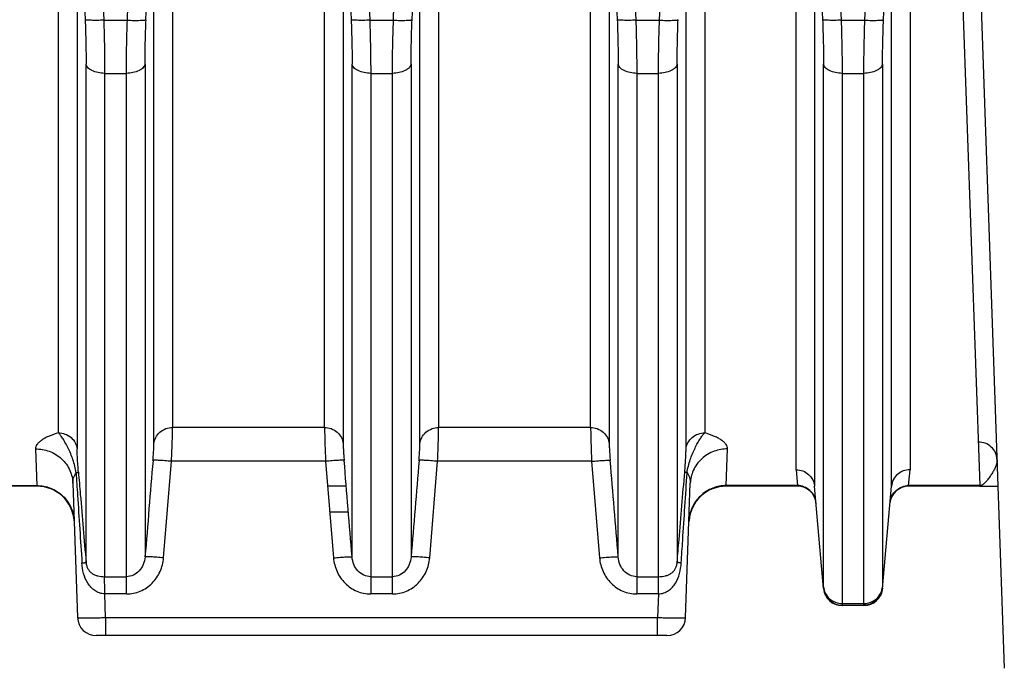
# Model space of a CAD drawing. Extents: x -849 to 1181, y 8 to 1248.
# Tile 9 of 35: x -422 to -317, y 541 to 611. Entities that reach past the tile are written whole.
import ezdxf

# ---------------------------------------------------------------- set-up
doc = ezdxf.new("R2010")
doc.units = 0
doc.header["$LTSCALE"] = 65.395
doc.layers.get('0').update_dxf_attribs({"linetype": 'CONTINUOUS'})

msp = doc.modelspace()

# ---------------------------------------------------------------- linework, layer by layer
at = {"color": 9, "linetype": 'CONTINUOUS'}
for p, q in [((-417.84, 566.25), (-417.84, 638.46)), ((-405.62, 638.46), (-405.62, 566.83)), ((-389.34, 566.83), (-389.34, 638.46)), ((-377.12, 638.46), (-377.12, 566.83)), ((-360.84, 566.83), (-360.84, 638.46)), ((-348.62, 638.46), (-348.62, 566.25)), ((-338.84, 562.31), (-338.84, 638.46)), ((-326.62, 638.46), (-326.62, 562.31)), ((-415.85, 637.87), (-415.85, 564.53)), ((-407.62, 565.11), (-407.62, 637.87)), ((-387.35, 637.87), (-387.35, 565.11)), ((-379.12, 565.11), (-379.12, 637.87)), ((-358.85, 637.87), (-358.85, 565.11)), ((-350.62, 564.53), (-350.62, 637.87)), ((-336.85, 637.87), (-336.85, 560.53)), ((-328.62, 560.53), (-328.62, 637.87)), ((-321.86, 637.23), (-319.14, 560.61)), ((-413, 610.45), (-410.47, 610.45)), ((-384.5, 610.45), (-381.97, 610.45)), ((-356, 610.45), (-353.47, 610.45)), ((-334, 610.45), (-331.47, 610.45)), ((-414.89, 552.39), (-414.89, 605.76)), ((-408.57, 605.76), (-408.57, 552.97)), ((-386.39, 552.97), (-386.39, 605.76)), ((-380.07, 605.76), (-380.07, 552.97)), ((-357.89, 552.97), (-357.89, 605.76)), ((-351.57, 605.76), (-351.57, 552.39)), ((-335.89, 549.77), (-335.89, 605.76)), ((-329.57, 605.76), (-329.57, 549.77)), ((-412.9, 604.76), (-412.9, 550.85)), ((-412.9, 604.76), (-410.57, 604.76)), ((-410.57, 549), (-410.57, 604.76)), ((-384.4, 604.76), (-384.4, 549)), ((-384.4, 604.76), (-382.07, 604.76)), ((-382.07, 549), (-382.07, 604.76)), ((-355.9, 604.76), (-355.9, 549)), ((-355.9, 604.76), (-353.57, 604.76)), ((-353.57, 550.85), (-353.57, 604.76)), ((-333.9, 604.76), (-333.9, 547.98)), ((-333.9, 604.76), (-331.57, 604.76)), ((-331.57, 547.98), (-331.57, 604.76)), ((-389.34, 566.83), (-405.62, 566.83)), ((-360.84, 566.83), (-377.12, 566.83)), ((-420.3, 564.54), (-420.16, 560.61)), ((-346.31, 560.61), (-346.17, 564.54)), ((-406.58, 552.87), (-405.73, 563.21)), ((-389.23, 563.21), (-405.73, 563.21)), ((-378.08, 552.87), (-377.23, 563.21)), ((-360.73, 563.21), (-377.23, 563.21)), ((-360.73, 563.21), (-359.89, 552.87)), ((-338.84, 562.31), (-338.69, 560.61)), ((-326.78, 560.61), (-326.62, 562.31)), ((-437.94, 560.61), (-420.16, 560.61)), ((-420.16, 560.61), (-420.15, 560.54)), ((-338.69, 560.61), (-346.31, 560.61)), ((-346.31, 560.54), (-346.31, 560.61)), ((-338.69, 560.61), (-338.68, 560.54)), ((-319.14, 560.61), (-326.78, 560.61)), ((-326.78, 560.54), (-326.78, 560.61)), ((-319.14, 560.54), (-319.14, 560.61)), ((-319.14, 560.54), (-317.21, 560.54)), ((-388.79, 557.8), (-386.79, 557.8)), ((-412.9, 550.85), (-410.57, 550.85)), ((-384.4, 550.85), (-382.07, 550.85)), ((-355.9, 550.85), (-353.57, 550.85)), ((-412.8, 546.47), (-412.89, 549)), ((-410.57, 549), (-412.89, 549)), ((-382.07, 549), (-384.4, 549)), ((-353.58, 549), (-355.9, 549)), ((-353.58, 549), (-353.66, 546.47)), ((-333.9, 547.98), (-331.57, 547.98)), ((-333.9, 547.81), (-333.9, 547.76)), ((-331.57, 547.76), (-331.56, 547.81)), ((-412.8, 546.47), (-412.8, 544.54)), ((-412.8, 546.47), (-353.66, 546.47)), ((-353.66, 544.54), (-353.66, 546.47))]:
    msp.add_line(p, q, dxfattribs=at)
at = {"color": 6, "linetype": 'CONTINUOUS'}
for p, q in [((-319.86, 636.64), (-316.53, 541.04)), ((-420.15, 560.54), (-437.95, 560.54)), ((-416.3, 560.85), (-415.8, 546.47)), ((-387.02, 560.54), (-389.01, 560.54)), ((-350.67, 546.47), (-350.16, 560.85)), ((-338.68, 560.54), (-346.31, 560.54)), ((-335.89, 549.58), (-336.85, 560.53)), ((-329.57, 549.58), (-328.62, 560.53)), ((-319.14, 560.54), (-326.78, 560.54)), ((-331.57, 547.76), (-333.9, 547.76)), ((-352.66, 544.54), (-413.8, 544.54))]:
    msp.add_line(p, q, dxfattribs=at)
at = {"color": 2, "linetype": 'CONTINUOUS'}
msp.add_line((-389.23, 563.21), (-388.39, 552.87), dxfattribs=at)
at = {"color": 9, "linetype": 'CONTINUOUS'}
for centre, radius, start, end in [((1048.44, 670.12), 1462.65, 180.40537, 182.33786), ((-1889.87, 670.56), 1480.63, 357.6735, 359.58253), ((1076.78, 670.12), 1462.5, 180.40527, 182.33797), ((-1861.04, 670.55), 1480.29, 357.67328, 359.58275), ((1105.12, 670.11), 1462.34, 180.40516, 182.33807), ((-1833.26, 670.57), 1481.02, 357.67375, 359.58228), ((1151.27, 670.72), 1486.5, 180.42209, 182.32358), ((-1807.16, 670.49), 1476.91, 357.67022, 359.58406), ((1189.65, 674.42), 1605.92, 181.30411, 182.281), ((-2013.1, 674.42), 1605.9, 357.719, 358.6959), ((1218.15, 674.42), 1605.92, 181.30411, 182.281), ((-1984.59, 674.42), 1605.89, 357.71899, 358.6959), ((1246.65, 674.42), 1605.92, 181.30411, 182.281), ((1268.63, 674.42), 1605.9, 181.3041, 182.281), ((-1934.11, 674.42), 1605.91, 357.719, 358.69588)]:
    msp.add_arc(centre, radius, start, end, dxfattribs=at)
at = {"color": 6, "linetype": 'CONTINUOUS'}
for centre, radius, start, end in [((-420.15, 556.54), 4, 4.317, 90), ((-346.31, 556.54), 4, 90, 175.6516), ((-338.68, 558.54), 2, 5, 90), ((-326.78, 558.54), 2, 90, 175), ((-333.9, 549.76), 2, 185, 270), ((-331.57, 549.76), 2, 270, 355), ((-413.8, 546.54), 2, 182, 270), ((-352.66, 546.54), 2, 270, 358)]:
    msp.add_arc(centre, radius, start, end, dxfattribs=at)
at = {"color": 9, "linetype": 'CONTINUOUS'}
for points, knots in [([(-414.99, 610.5), (-414.96, 609.68), (-414.91, 608.1), (-414.89, 606.51), (-414.89, 605.76)], [0, 0, 0, 0, 0.521226, 1, 1, 1, 1]), ([(-413, 610.45), (-413.11, 610.45), (-413.35, 610.44), (-413.7, 610.43), (-414.04, 610.43), (-414.34, 610.44), (-414.6, 610.45), (-414.77, 610.46), (-414.88, 610.47), (-414.93, 610.48), (-414.97, 610.49), (-414.99, 610.5), (-414.99, 610.5)], [0, 0, 0, 0, 0.17422, 0.351777, 0.523433, 0.678695, 0.808294, 0.905861, 0.941625, 0.968897, 0.988131, 1, 1, 1, 1]), ([(-413, 610.45), (-412.97, 609.47), (-412.92, 607.57), (-412.9, 605.67), (-412.9, 604.76)], [0, 0, 0, 0, 0.521234, 1, 1, 1, 1]), ([(-410.57, 604.76), (-410.57, 605.67), (-410.55, 607.57), (-410.5, 609.47), (-410.46, 610.45)], [0, 0, 0, 0, 0.478766, 1, 1, 1, 1]), ([(-410.46, 610.45), (-410.35, 610.45), (-410.11, 610.44), (-409.77, 610.43), (-409.43, 610.43), (-409.12, 610.44), (-408.87, 610.45), (-408.7, 610.46), (-408.59, 610.47), (-408.54, 610.48), (-408.5, 610.49), (-408.48, 610.5), (-408.47, 610.5)], [0, 0, 0, 0, 0.174396, 0.35204, 0.523699, 0.678904, 0.808421, 0.905915, 0.941653, 0.968907, 0.988132, 1, 1, 1, 1]), ([(-408.57, 605.76), (-408.57, 606.51), (-408.55, 608.1), (-408.5, 609.68), (-408.47, 610.5)], [0, 0, 0, 0, 0.478793, 1, 1, 1, 1]), ([(-386.49, 610.5), (-386.46, 609.68), (-386.41, 608.1), (-386.39, 606.51), (-386.39, 605.76)], [0, 0, 0, 0, 0.521226, 1, 1, 1, 1]), ([(-384.5, 610.45), (-384.61, 610.45), (-384.85, 610.44), (-385.2, 610.43), (-385.54, 610.43), (-385.84, 610.44), (-386.1, 610.45), (-386.27, 610.46), (-386.38, 610.47), (-386.43, 610.48), (-386.47, 610.49), (-386.49, 610.5), (-386.49, 610.5)], [0, 0, 0, 0, 0.17422, 0.351776, 0.523432, 0.678695, 0.808294, 0.905861, 0.941625, 0.968897, 0.988131, 1, 1, 1, 1]), ([(-384.5, 610.45), (-384.47, 609.47), (-384.42, 607.57), (-384.4, 605.67), (-384.4, 604.76)], [0, 0, 0, 0, 0.521234, 1, 1, 1, 1]), ([(-382.07, 604.76), (-382.07, 605.67), (-382.05, 607.57), (-382, 609.47), (-381.96, 610.45)], [0, 0, 0, 0, 0.478766, 1, 1, 1, 1]), ([(-381.96, 610.45), (-381.85, 610.45), (-381.61, 610.44), (-381.27, 610.43), (-380.93, 610.43), (-380.62, 610.44), (-380.37, 610.45), (-380.2, 610.46), (-380.09, 610.47), (-380.04, 610.48), (-380, 610.49), (-379.98, 610.5), (-379.97, 610.5)], [0, 0, 0, 0, 0.174396, 0.35204, 0.523699, 0.678904, 0.808421, 0.905915, 0.941653, 0.968907, 0.988132, 1, 1, 1, 1]), ([(-380.07, 605.76), (-380.07, 606.51), (-380.05, 608.1), (-380, 609.68), (-379.97, 610.5)], [0, 0, 0, 0, 0.478793, 1, 1, 1, 1]), ([(-357.99, 610.5), (-357.96, 609.68), (-357.91, 608.1), (-357.89, 606.51), (-357.89, 605.76)], [0, 0, 0, 0, 0.521226, 1, 1, 1, 1]), ([(-356, 610.45), (-356.11, 610.45), (-356.35, 610.44), (-356.7, 610.43), (-357.04, 610.43), (-357.34, 610.44), (-357.6, 610.45), (-357.77, 610.46), (-357.88, 610.47), (-357.93, 610.48), (-357.97, 610.49), (-357.99, 610.5), (-357.99, 610.5)], [0, 0, 0, 0, 0.174219, 0.351775, 0.523431, 0.678694, 0.808293, 0.905861, 0.941625, 0.968897, 0.988131, 1, 1, 1, 1]), ([(-356, 610.45), (-355.97, 609.47), (-355.92, 607.57), (-355.9, 605.67), (-355.9, 604.76)], [0, 0, 0, 0, 0.521234, 1, 1, 1, 1]), ([(-353.57, 604.76), (-353.57, 605.67), (-353.55, 607.57), (-353.5, 609.47), (-353.46, 610.45)], [0, 0, 0, 0, 0.478766, 1, 1, 1, 1]), ([(-353.46, 610.45), (-353.35, 610.45), (-353.11, 610.44), (-352.77, 610.43), (-352.43, 610.43), (-352.12, 610.44), (-351.87, 610.45), (-351.7, 610.46), (-351.59, 610.47), (-351.54, 610.48), (-351.5, 610.49), (-351.48, 610.5), (-351.47, 610.5)], [0, 0, 0, 0, 0.174396, 0.35204, 0.523699, 0.678904, 0.808421, 0.905915, 0.941653, 0.968907, 0.988132, 1, 1, 1, 1]), ([(-351.57, 605.76), (-351.57, 606.51), (-351.55, 608.1), (-351.5, 609.68), (-351.47, 610.5)], [0, 0, 0, 0, 0.478792, 1, 1, 1, 1]), ([(-335.99, 610.5), (-335.96, 609.68), (-335.91, 608.1), (-335.89, 606.51), (-335.89, 605.76)], [0, 0, 0, 0, 0.521226, 1, 1, 1, 1]), ([(-334, 610.45), (-334.12, 610.45), (-334.35, 610.44), (-334.7, 610.43), (-335.04, 610.43), (-335.34, 610.44), (-335.6, 610.45), (-335.77, 610.46), (-335.88, 610.47), (-335.93, 610.48), (-335.97, 610.49), (-335.99, 610.5), (-335.99, 610.5)], [0, 0, 0, 0, 0.174274, 0.351856, 0.523511, 0.678754, 0.808328, 0.905873, 0.941629, 0.968897, 0.98813, 1, 1, 1, 1]), ([(-334, 610.45), (-333.97, 609.47), (-333.92, 607.57), (-333.9, 605.67), (-333.9, 604.76)], [0, 0, 0, 0, 0.521234, 1, 1, 1, 1]), ([(-331.57, 604.76), (-331.57, 605.67), (-331.55, 607.57), (-331.5, 609.47), (-331.46, 610.45)], [0, 0, 0, 0, 0.478766, 1, 1, 1, 1]), ([(-331.46, 610.45), (-331.35, 610.45), (-331.11, 610.44), (-330.77, 610.43), (-330.43, 610.43), (-330.12, 610.44), (-329.87, 610.45), (-329.7, 610.46), (-329.59, 610.47), (-329.54, 610.48), (-329.5, 610.49), (-329.48, 610.5), (-329.47, 610.5)], [0, 0, 0, 0, 0.174396, 0.35204, 0.523699, 0.678904, 0.808421, 0.905915, 0.941653, 0.968907, 0.988132, 1, 1, 1, 1]), ([(-329.57, 605.76), (-329.57, 606.51), (-329.55, 608.1), (-329.5, 609.68), (-329.47, 610.5)], [0, 0, 0, 0, 0.478793, 1, 1, 1, 1]), ([(-412.9, 604.76), (-413.14, 604.76), (-413.6, 604.81), (-414.15, 604.98), (-414.51, 605.19), (-414.71, 605.37), (-414.84, 605.56), (-414.88, 605.69), (-414.89, 605.76)], [0, 0, 0, 0, 0.296288, 0.584935, 0.712039, 0.822859, 0.917642, 1, 1, 1, 1]), ([(-408.57, 605.76), (-408.58, 605.69), (-408.63, 605.56), (-408.76, 605.37), (-408.96, 605.19), (-409.32, 604.98), (-409.87, 604.81), (-410.33, 604.76), (-410.57, 604.76)], [0, 0, 0, 0, 0.082358, 0.177141, 0.287961, 0.415065, 0.703712, 1, 1, 1, 1]), ([(-384.4, 604.76), (-384.64, 604.76), (-385.1, 604.81), (-385.65, 604.98), (-386.01, 605.19), (-386.21, 605.37), (-386.34, 605.56), (-386.38, 605.69), (-386.39, 605.76)], [0, 0, 0, 0, 0.296288, 0.584935, 0.712039, 0.822859, 0.917642, 1, 1, 1, 1]), ([(-380.07, 605.76), (-380.08, 605.69), (-380.13, 605.56), (-380.26, 605.37), (-380.46, 605.19), (-380.82, 604.98), (-381.37, 604.81), (-381.83, 604.76), (-382.07, 604.76)], [0, 0, 0, 0, 0.082358, 0.177141, 0.287961, 0.415065, 0.703712, 1, 1, 1, 1]), ([(-355.9, 604.76), (-356.14, 604.76), (-356.6, 604.81), (-357.15, 604.98), (-357.51, 605.19), (-357.71, 605.37), (-357.84, 605.56), (-357.88, 605.69), (-357.89, 605.76)], [0, 0, 0, 0, 0.296288, 0.584935, 0.712039, 0.822859, 0.917642, 1, 1, 1, 1]), ([(-351.57, 605.76), (-351.58, 605.69), (-351.63, 605.56), (-351.76, 605.37), (-351.96, 605.19), (-352.32, 604.98), (-352.87, 604.81), (-353.33, 604.76), (-353.57, 604.76)], [0, 0, 0, 0, 0.082358, 0.177141, 0.287961, 0.415065, 0.703712, 1, 1, 1, 1]), ([(-333.9, 604.76), (-334.14, 604.76), (-334.6, 604.81), (-335.15, 604.98), (-335.51, 605.19), (-335.71, 605.37), (-335.84, 605.56), (-335.88, 605.69), (-335.89, 605.76)], [0, 0, 0, 0, 0.296288, 0.584935, 0.712039, 0.822859, 0.917642, 1, 1, 1, 1]), ([(-329.57, 605.76), (-329.58, 605.69), (-329.63, 605.56), (-329.76, 605.37), (-329.96, 605.19), (-330.32, 604.98), (-330.87, 604.81), (-331.33, 604.76), (-331.57, 604.76)], [0, 0, 0, 0, 0.082358, 0.177141, 0.287961, 0.415065, 0.703712, 1, 1, 1, 1]), ([(-407.62, 565.11), (-407.6, 565.33), (-407.46, 565.79), (-407.01, 566.37), (-406.36, 566.74), (-405.86, 566.83), (-405.62, 566.83)], [0, 0, 0, 0, 0.232132, 0.487252, 0.75005, 1, 1, 1, 1]), ([(-405.73, 563.21), (-405.72, 563.6), (-405.69, 564.33), (-405.65, 565.35), (-405.63, 566.17), (-405.62, 566.64), (-405.62, 566.83)], [0, 0, 0, 0, 0.320638, 0.610138, 0.843355, 1, 1, 1, 1]), ([(-389.34, 566.83), (-389.34, 566.64), (-389.33, 566.17), (-389.31, 565.35), (-389.28, 564.33), (-389.25, 563.6), (-389.23, 563.21)], [0, 0, 0, 0, 0.156645, 0.389862, 0.679362, 1, 1, 1, 1]), ([(-389.34, 566.83), (-389.1, 566.83), (-388.61, 566.74), (-387.96, 566.37), (-387.5, 565.79), (-387.37, 565.33), (-387.35, 565.11)], [0, 0, 0, 0, 0.24995, 0.512748, 0.767868, 1, 1, 1, 1]), ([(-379.12, 565.11), (-379.1, 565.33), (-378.96, 565.79), (-378.51, 566.37), (-377.86, 566.74), (-377.36, 566.83), (-377.12, 566.83)], [0, 0, 0, 0, 0.232132, 0.487252, 0.75005, 1, 1, 1, 1]), ([(-377.23, 563.21), (-377.22, 563.6), (-377.19, 564.33), (-377.15, 565.35), (-377.13, 566.17), (-377.12, 566.64), (-377.12, 566.83)], [0, 0, 0, 0, 0.320638, 0.610138, 0.843355, 1, 1, 1, 1]), ([(-360.84, 566.83), (-360.84, 566.64), (-360.83, 566.17), (-360.81, 565.35), (-360.78, 564.33), (-360.75, 563.6), (-360.73, 563.21)], [0, 0, 0, 0, 0.156645, 0.389862, 0.679362, 1, 1, 1, 1]), ([(-360.84, 566.83), (-360.6, 566.83), (-360.11, 566.74), (-359.46, 566.37), (-359, 565.79), (-358.87, 565.33), (-358.85, 565.11)], [0, 0, 0, 0, 0.24995, 0.512748, 0.767868, 1, 1, 1, 1]), ([(-417.84, 566.25), (-418.2, 566.15), (-418.71, 565.98), (-419.31, 565.69), (-419.66, 565.47), (-419.95, 565.24), (-420.15, 565.02), (-420.28, 564.78), (-420.3, 564.62), (-420.3, 564.54)], [0, 0, 0, 0, 0.35458, 0.505174, 0.637008, 0.750231, 0.846065, 0.927466, 1, 1, 1, 1]), ([(-415.96, 561.99), (-416.03, 562.47), (-416.26, 563.37), (-416.69, 564.41), (-417.07, 565.14), (-417.34, 565.59), (-417.59, 565.96), (-417.76, 566.17), (-417.84, 566.25)], [0, 0, 0, 0, 0.304144, 0.58954, 0.716039, 0.827935, 0.923087, 1, 1, 1, 1]), ([(-417.84, 566.25), (-417.61, 566.25), (-417.12, 566.17), (-416.47, 565.8), (-416.01, 565.22), (-415.87, 564.76), (-415.85, 564.53)], [0, 0, 0, 0, 0.247332, 0.509135, 0.765314, 1, 1, 1, 1]), ([(-350.62, 564.53), (-350.6, 564.76), (-350.46, 565.22), (-350, 565.8), (-349.35, 566.17), (-348.86, 566.25), (-348.62, 566.25)], [0, 0, 0, 0, 0.234686, 0.490865, 0.752668, 1, 1, 1, 1]), ([(-350.51, 561.99), (-350.44, 562.47), (-350.2, 563.37), (-349.78, 564.41), (-349.4, 565.14), (-349.13, 565.59), (-348.88, 565.96), (-348.71, 566.17), (-348.62, 566.25)], [0, 0, 0, 0, 0.304145, 0.589546, 0.71604, 0.827933, 0.92309, 1, 1, 1, 1]), ([(-346.17, 564.54), (-346.16, 564.62), (-346.19, 564.78), (-346.32, 565.02), (-346.52, 565.24), (-346.8, 565.47), (-347.16, 565.69), (-347.76, 565.98), (-348.27, 566.15), (-348.62, 566.25)], [0, 0, 0, 0, 0.072534, 0.153935, 0.249769, 0.362992, 0.494825, 0.64542, 1, 1, 1, 1]), ([(-420.3, 564.54), (-419.81, 564.54), (-418.79, 564.37), (-417.67, 563.69), (-416.98, 562.91), (-416.6, 562.24), (-416.37, 561.55), (-416.31, 561.08), (-416.3, 560.85)], [0, 0, 0, 0, 0.244734, 0.50571, 0.636496, 0.763681, 0.885304, 1, 1, 1, 1]), ([(-415.71, 562.06), (-415.75, 562.57), (-415.8, 563.26), (-415.84, 564.08), (-415.85, 564.4), (-415.85, 564.53)], [0, 0, 0, 0, 0.609455, 0.84037, 1, 1, 1, 1]), ([(-407.73, 563.31), (-407.71, 563.5), (-407.68, 563.87), (-407.65, 564.37), (-407.62, 564.78), (-407.62, 565.02), (-407.62, 565.11)], [0, 0, 0, 0, 0.320432, 0.609969, 0.843336, 1, 1, 1, 1]), ([(-387.35, 565.11), (-387.35, 565.02), (-387.34, 564.78), (-387.32, 564.37), (-387.29, 563.87), (-387.26, 563.5), (-387.24, 563.31)], [0, 0, 0, 0, 0.15666, 0.390038, 0.679585, 1, 1, 1, 1]), ([(-379.23, 563.31), (-379.21, 563.5), (-379.18, 563.87), (-379.15, 564.37), (-379.12, 564.78), (-379.12, 565.02), (-379.12, 565.11)], [0, 0, 0, 0, 0.320432, 0.609969, 0.843336, 1, 1, 1, 1]), ([(-358.85, 565.11), (-358.85, 565.02), (-358.84, 564.78), (-358.82, 564.37), (-358.79, 563.87), (-358.76, 563.5), (-358.74, 563.31)], [0, 0, 0, 0, 0.15666, 0.390038, 0.679585, 1, 1, 1, 1]), ([(-350.76, 562.06), (-350.71, 562.57), (-350.67, 563.26), (-350.63, 564.08), (-350.62, 564.4), (-350.62, 564.53)], [0, 0, 0, 0, 0.609441, 0.84037, 1, 1, 1, 1]), ([(-346.17, 564.54), (-346.66, 564.54), (-347.67, 564.37), (-348.79, 563.69), (-349.48, 562.91), (-349.86, 562.24), (-350.09, 561.55), (-350.16, 561.08), (-350.16, 560.85)], [0, 0, 0, 0, 0.244734, 0.50571, 0.636496, 0.763681, 0.885304, 1, 1, 1, 1]), ([(-317.31, 563.43), (-317.32, 563.67), (-317.43, 564.16), (-317.89, 564.78), (-318.55, 565.18), (-319.06, 565.27), (-319.31, 565.27)], [0, 0, 0, 0, 0.235852, 0.493117, 0.754769, 1, 1, 1, 1]), ([(-407.72, 563.31), (-407.87, 561.58), (-408.15, 558.14), (-408.43, 554.69), (-408.58, 552.97)], [0, 0, 0, 0, 0.5, 1, 1, 1, 1]), ([(-405.73, 563.21), (-405.85, 563.22), (-406.09, 563.24), (-406.45, 563.27), (-406.79, 563.29), (-407.1, 563.31), (-407.33, 563.32), (-407.48, 563.32), (-407.56, 563.32), (-407.63, 563.32), (-407.68, 563.32), (-407.71, 563.31), (-407.72, 563.31), (-407.73, 563.31)], [0, 0, 0, 0, 0.179061, 0.361943, 0.538105, 0.696109, 0.825805, 0.877734, 0.920411, 0.953653, 0.97766, 0.992829, 1, 1, 1, 1]), ([(-379.22, 563.31), (-379.37, 561.58), (-379.65, 558.14), (-379.93, 554.69), (-380.08, 552.97)], [0, 0, 0, 0, 0.5, 1, 1, 1, 1]), ([(-377.23, 563.21), (-377.35, 563.22), (-377.59, 563.24), (-377.95, 563.27), (-378.29, 563.29), (-378.6, 563.31), (-378.83, 563.32), (-378.98, 563.32), (-379.06, 563.32), (-379.13, 563.32), (-379.18, 563.32), (-379.21, 563.31), (-379.22, 563.31), (-379.23, 563.31)], [0, 0, 0, 0, 0.179061, 0.361943, 0.538105, 0.696109, 0.825805, 0.877734, 0.920411, 0.953653, 0.97766, 0.992829, 1, 1, 1, 1]), ([(-360.73, 563.21), (-360.61, 563.22), (-360.37, 563.24), (-360.02, 563.27), (-359.67, 563.29), (-359.37, 563.31), (-359.14, 563.32), (-358.99, 563.32), (-358.91, 563.32), (-358.84, 563.32), (-358.79, 563.32), (-358.76, 563.31), (-358.74, 563.31), (-358.74, 563.31)], [0, 0, 0, 0, 0.179061, 0.361943, 0.538105, 0.696109, 0.825805, 0.877734, 0.920411, 0.953653, 0.97766, 0.992829, 1, 1, 1, 1]), ([(-357.89, 552.97), (-358.03, 554.69), (-358.32, 558.14), (-358.6, 561.58), (-358.74, 563.31)], [0, 0, 0, 0, 0.5, 1, 1, 1, 1]), ([(-317.31, 563.44), (-317.31, 563.36), (-317.3, 563.21), (-317.34, 562.93), (-317.45, 562.61), (-317.64, 562.25), (-317.86, 561.88), (-318.11, 561.51), (-318.33, 561.21), (-318.52, 560.99), (-318.68, 560.84), (-318.83, 560.71), (-318.99, 560.62), (-319.09, 560.61), (-319.14, 560.61)], [0, 0, 0, 0, 0.066686, 0.124619, 0.235254, 0.351922, 0.47511, 0.600909, 0.72588, 0.787633, 0.849564, 0.915402, 0.953462, 1, 1, 1, 1]), ([(-338.84, 562.31), (-338.6, 562.31), (-338.1, 562.22), (-337.46, 561.83), (-337.01, 561.25), (-336.87, 560.77), (-336.85, 560.53)], [0, 0, 0, 0, 0.252679, 0.503815, 0.752755, 1, 1, 1, 1]), ([(-326.62, 562.31), (-326.87, 562.31), (-327.36, 562.22), (-328, 561.84), (-328.46, 561.25), (-328.59, 560.77), (-328.62, 560.53)], [0, 0, 0, 0, 0.252532, 0.503516, 0.752488, 1, 1, 1, 1]), ([(-416.3, 560.85), (-416.31, 561.04), (-416.25, 561.45), (-416.07, 561.82), (-415.96, 561.99)], [0, 0, 0, 0, 0.484376, 1, 1, 1, 1]), ([(-415.96, 561.99), (-415.93, 562), (-415.87, 562.01), (-415.79, 562.03), (-415.74, 562.04), (-415.72, 562.06), (-415.71, 562.06), (-415.71, 562.06)], [0, 0, 0, 0, 0.400394, 0.704461, 0.903458, 0.963603, 1, 1, 1, 1]), ([(-415.96, 561.99), (-415.91, 561.19), (-415.7, 557.96), (-415.49, 554.74), (-415.33, 552.32)], [0, 0, 0, 0, 0.249893, 1, 1, 1, 1]), ([(-415.71, 562.06), (-415.64, 561.26), (-415.37, 558.03), (-415.1, 554.81), (-414.89, 552.39)], [0, 0, 0, 0, 0.249888, 1, 1, 1, 1]), ([(-351.57, 552.39), (-351.51, 553.2), (-351.23, 556.42), (-350.96, 559.65), (-350.76, 562.06)], [0, 0, 0, 0, 0.250087, 1, 1, 1, 1]), ([(-351.13, 552.32), (-351.08, 553.13), (-350.87, 556.35), (-350.66, 559.58), (-350.51, 561.99)], [0, 0, 0, 0, 0.250084, 1, 1, 1, 1]), ([(-350.51, 561.99), (-350.54, 562), (-350.6, 562.01), (-350.68, 562.03), (-350.73, 562.05), (-350.75, 562.06), (-350.76, 562.06), (-350.76, 562.06)], [0, 0, 0, 0, 0.419683, 0.722439, 0.911152, 0.966479, 1, 1, 1, 1]), ([(-350.51, 561.99), (-350.39, 561.82), (-350.21, 561.45), (-350.16, 561.04), (-350.16, 560.85)], [0, 0, 0, 0, 0.515636, 1, 1, 1, 1]), ([(-420.16, 560.61), (-419.67, 560.61), (-418.64, 560.42), (-417.31, 559.57), (-416.4, 558.28), (-416.18, 557.26), (-416.16, 556.78)], [0, 0, 0, 0, 0.241482, 0.501343, 0.760364, 1, 1, 1, 1]), ([(-346.31, 560.61), (-346.8, 560.61), (-347.82, 560.42), (-349.16, 559.57), (-350.06, 558.28), (-350.29, 557.26), (-350.31, 556.78)], [0, 0, 0, 0, 0.241437, 0.501281, 0.760319, 1, 1, 1, 1]), ([(-336.7, 558.8), (-336.72, 559.03), (-336.85, 559.51), (-337.31, 560.12), (-337.96, 560.52), (-338.45, 560.61), (-338.69, 560.61)], [0, 0, 0, 0, 0.24035, 0.498747, 0.75792, 1, 1, 1, 1]), ([(-328.77, 558.8), (-328.75, 559.03), (-328.61, 559.51), (-328.16, 560.12), (-327.51, 560.52), (-327.01, 560.61), (-326.78, 560.61)], [0, 0, 0, 0, 0.240303, 0.498682, 0.757874, 1, 1, 1, 1]), ([(-416.27, 557.5), (-416.27, 557.49), (-416.23, 557.47), (-416.21, 557.47), (-416.19, 557.47)], [0, 0, 0, 0, 0.318142, 1, 1, 1, 1]), ([(-350.2, 557.5), (-350.2, 557.49), (-350.23, 557.47), (-350.26, 557.47), (-350.28, 557.47)], [0, 0, 0, 0, 0.31798, 1, 1, 1, 1]), ([(-408.57, 552.97), (-408.59, 552.69), (-408.72, 552.15), (-409.15, 551.46), (-409.79, 550.97), (-410.31, 550.85), (-410.57, 550.85)], [0, 0, 0, 0, 0.2589, 0.512512, 0.758983, 1, 1, 1, 1]), ([(-410.57, 549), (-410.31, 549), (-409.8, 549.06), (-409.07, 549.28), (-408.4, 549.65), (-407.61, 550.3), (-406.88, 551.37), (-406.62, 552.37), (-406.58, 552.87)], [0, 0, 0, 0, 0.12525, 0.250501, 0.375749, 0.500994, 0.750454, 1, 1, 1, 1]), ([(-406.58, 552.87), (-406.7, 552.88), (-406.94, 552.9), (-407.3, 552.93), (-407.64, 552.95), (-407.95, 552.97), (-408.18, 552.98), (-408.33, 552.98), (-408.41, 552.98), (-408.48, 552.98), (-408.53, 552.98), (-408.55, 552.98), (-408.57, 552.97), (-408.57, 552.97)], [0, 0, 0, 0, 0.179286, 0.36241, 0.538784, 0.696914, 0.826606, 0.878476, 0.921058, 0.95417, 0.97802, 0.993009, 1, 1, 1, 1]), ([(-388.39, 552.87), (-388.34, 552.37), (-388.09, 551.37), (-387.35, 550.3), (-386.57, 549.65), (-385.9, 549.28), (-385.16, 549.06), (-384.65, 549), (-384.4, 549)], [0, 0, 0, 0, 0.249546, 0.499008, 0.624253, 0.7495, 0.874751, 1, 1, 1, 1]), ([(-384.4, 550.85), (-384.66, 550.85), (-385.18, 550.97), (-385.82, 551.46), (-386.25, 552.15), (-386.37, 552.69), (-386.39, 552.97)], [0, 0, 0, 0, 0.241011, 0.487482, 0.741099, 1, 1, 1, 1]), ([(-380.07, 552.97), (-380.09, 552.69), (-380.22, 552.15), (-380.65, 551.46), (-381.29, 550.97), (-381.81, 550.85), (-382.07, 550.85)], [0, 0, 0, 0, 0.2589, 0.512512, 0.758983, 1, 1, 1, 1]), ([(-382.07, 549), (-381.81, 549), (-381.3, 549.06), (-380.57, 549.28), (-379.9, 549.65), (-379.11, 550.3), (-378.38, 551.37), (-378.12, 552.37), (-378.08, 552.87)], [0, 0, 0, 0, 0.12525, 0.250501, 0.375749, 0.500994, 0.750454, 1, 1, 1, 1]), ([(-378.08, 552.87), (-378.2, 552.88), (-378.44, 552.9), (-378.8, 552.93), (-379.14, 552.95), (-379.45, 552.97), (-379.68, 552.98), (-379.83, 552.98), (-379.91, 552.98), (-379.98, 552.98), (-380.03, 552.98), (-380.05, 552.98), (-380.07, 552.97), (-380.07, 552.97)], [0, 0, 0, 0, 0.179286, 0.36241, 0.538784, 0.696914, 0.826606, 0.878476, 0.921058, 0.95417, 0.97802, 0.993009, 1, 1, 1, 1]), ([(-359.89, 552.87), (-359.77, 552.88), (-359.53, 552.9), (-359.17, 552.93), (-358.82, 552.95), (-358.52, 552.97), (-358.29, 552.98), (-358.14, 552.98), (-358.06, 552.98), (-357.99, 552.98), (-357.94, 552.98), (-357.91, 552.98), (-357.9, 552.97), (-357.89, 552.97)], [0, 0, 0, 0, 0.179283, 0.362405, 0.538776, 0.696905, 0.826597, 0.878468, 0.921051, 0.954165, 0.978016, 0.993007, 1, 1, 1, 1]), ([(-359.89, 552.87), (-359.84, 552.37), (-359.59, 551.37), (-358.85, 550.3), (-358.07, 549.65), (-357.4, 549.28), (-356.66, 549.06), (-356.15, 549), (-355.9, 549)], [0, 0, 0, 0, 0.249546, 0.499008, 0.624253, 0.7495, 0.874751, 1, 1, 1, 1]), ([(-355.9, 550.85), (-356.16, 550.85), (-356.68, 550.97), (-357.32, 551.46), (-357.75, 552.15), (-357.87, 552.69), (-357.89, 552.97)], [0, 0, 0, 0, 0.241011, 0.487482, 0.741099, 1, 1, 1, 1]), ([(-415.33, 552.32), (-415.27, 552.33), (-415.18, 552.34), (-415.08, 552.35), (-415.01, 552.36), (-414.96, 552.37), (-414.93, 552.38), (-414.91, 552.38), (-414.9, 552.39), (-414.89, 552.39)], [0, 0, 0, 0, 0.423479, 0.593731, 0.734403, 0.844476, 0.924593, 0.975894, 1, 1, 1, 1]), ([(-412.89, 549), (-413.08, 549.01), (-413.47, 549.08), (-413.97, 549.34), (-414.39, 549.71), (-414.84, 550.3), (-415.2, 551.19), (-415.31, 551.94), (-415.33, 552.32)], [0, 0, 0, 0, 0.127859, 0.253091, 0.375771, 0.497555, 0.744442, 1, 1, 1, 1]), ([(-414.89, 552.39), (-414.88, 552.26), (-414.84, 552.01), (-414.71, 551.68), (-414.5, 551.41), (-414.26, 551.2), (-413.97, 551.05), (-413.52, 550.89), (-413.15, 550.85), (-412.9, 550.85)], [0, 0, 0, 0, 0.13865, 0.267545, 0.382792, 0.493749, 0.608136, 0.730472, 1, 1, 1, 1]), ([(-353.58, 549), (-353.38, 549.01), (-353, 549.08), (-352.49, 549.34), (-352.07, 549.71), (-351.63, 550.3), (-351.27, 551.19), (-351.16, 551.94), (-351.13, 552.32)], [0, 0, 0, 0, 0.127862, 0.253095, 0.375773, 0.497552, 0.744428, 1, 1, 1, 1]), ([(-353.57, 550.85), (-353.31, 550.85), (-352.94, 550.89), (-352.5, 551.05), (-352.21, 551.2), (-351.96, 551.41), (-351.76, 551.68), (-351.62, 552.01), (-351.58, 552.26), (-351.57, 552.39)], [0, 0, 0, 0, 0.269528, 0.391864, 0.506249, 0.617208, 0.732456, 0.86135, 1, 1, 1, 1]), ([(-351.13, 552.32), (-351.19, 552.33), (-351.28, 552.34), (-351.39, 552.35), (-351.45, 552.36), (-351.5, 552.37), (-351.54, 552.38), (-351.56, 552.38), (-351.57, 552.39), (-351.57, 552.39)], [0, 0, 0, 0, 0.410376, 0.579757, 0.722138, 0.83556, 0.91958, 0.974217, 1, 1, 1, 1]), ([(-412.89, 549), (-412.89, 549.21), (-412.89, 549.59), (-412.9, 550.11), (-412.9, 550.52), (-412.9, 550.76), (-412.9, 550.85)], [0, 0, 0, 0, 0.328543, 0.622316, 0.853445, 1, 1, 1, 1]), ([(-353.58, 549), (-353.57, 549.21), (-353.57, 549.59), (-353.57, 550.11), (-353.57, 550.52), (-353.57, 550.76), (-353.57, 550.85)], [0, 0, 0, 0, 0.328542, 0.622315, 0.853445, 1, 1, 1, 1]), ([(-335.89, 549.77), (-335.89, 549.75), (-335.89, 549.7), (-335.89, 549.66), (-335.9, 549.63)], [0, 0, 0, 0, 0.314686, 1, 1, 1, 1]), ([(-335.9, 549.63), (-335.88, 549.38), (-335.74, 548.9), (-335.29, 548.3), (-334.65, 547.9), (-334.15, 547.81), (-333.9, 547.81)], [0, 0, 0, 0, 0.249337, 0.499104, 0.749385, 1, 1, 1, 1]), ([(-335.89, 549.77), (-335.87, 549.53), (-335.74, 549.06), (-335.28, 548.46), (-334.63, 548.07), (-334.14, 547.98), (-333.9, 547.98)], [0, 0, 0, 0, 0.23866, 0.496423, 0.756389, 1, 1, 1, 1]), ([(-331.57, 547.98), (-331.33, 547.98), (-330.84, 548.07), (-330.18, 548.46), (-329.73, 549.06), (-329.59, 549.53), (-329.57, 549.77)], [0, 0, 0, 0, 0.243611, 0.503577, 0.76134, 1, 1, 1, 1]), ([(-329.57, 549.63), (-329.59, 549.38), (-329.73, 548.9), (-330.18, 548.3), (-330.82, 547.9), (-331.32, 547.81), (-331.56, 547.81)], [0, 0, 0, 0, 0.249408, 0.499179, 0.749422, 1, 1, 1, 1]), ([(-329.57, 549.63), (-329.57, 549.64), (-329.57, 549.68), (-329.57, 549.73), (-329.57, 549.77)], [0, 0, 0, 0, 0.185253, 1, 1, 1, 1]), ([(-333.9, 547.98), (-333.9, 547.96), (-333.9, 547.91), (-333.9, 547.85), (-333.9, 547.81)], [0, 0, 0, 0, 0.313126, 1, 1, 1, 1]), ([(-331.56, 547.81), (-331.56, 547.82), (-331.57, 547.88), (-331.57, 547.93), (-331.57, 547.98)], [0, 0, 0, 0, 0.186782, 1, 1, 1, 1]), ([(-415.8, 546.47), (-415.8, 546.47), (-415.79, 546.47), (-415.78, 546.46), (-415.77, 546.46), (-415.73, 546.46), (-415.66, 546.45), (-415.56, 546.45), (-415.44, 546.45), (-415.29, 546.44), (-415.11, 546.44), (-414.84, 546.44), (-414.45, 546.44), (-413.93, 546.45), (-413.38, 546.46), (-413, 546.47), (-412.8, 546.47)], [0, 0, 0, 0, 0.001666, 0.005458, 0.011574, 0.020038, 0.043969, 0.077066, 0.119027, 0.169454, 0.227868, 0.293707, 0.445074, 0.617754, 0.805125, 1, 1, 1, 1]), ([(-353.66, 546.47), (-353.47, 546.47), (-353.09, 546.46), (-352.53, 546.45), (-352.02, 546.44), (-351.63, 546.44), (-351.35, 546.44), (-351.18, 546.44), (-351.03, 546.45), (-350.9, 546.45), (-350.8, 546.45), (-350.74, 546.46), (-350.7, 546.46), (-350.68, 546.46), (-350.67, 546.47), (-350.67, 546.47), (-350.67, 546.47)], [0, 0, 0, 0, 0.194875, 0.382246, 0.554926, 0.706293, 0.772132, 0.830546, 0.880973, 0.922934, 0.956032, 0.979962, 0.988426, 0.994542, 0.998334, 1, 1, 1, 1])]:
    msp.add_open_spline(points, degree=3, knots=knots, dxfattribs=at)
at = {"color": 2, "linetype": 'CONTINUOUS'}
for points, knots in [([(-387.24, 563.31), (-387.24, 563.31), (-387.26, 563.31), (-387.29, 563.32), (-387.34, 563.32), (-387.4, 563.32), (-387.49, 563.32), (-387.64, 563.32), (-387.87, 563.31), (-388.17, 563.29), (-388.52, 563.27), (-388.87, 563.24), (-389.11, 563.22), (-389.23, 563.21)], [0, 0, 0, 0, 0.007169, 0.022336, 0.046342, 0.079582, 0.122258, 0.174186, 0.303882, 0.461887, 0.638051, 0.820936, 1, 1, 1, 1]), ([(-388.39, 552.87), (-388.27, 552.88), (-388.03, 552.9), (-387.67, 552.93), (-387.32, 552.95), (-387.02, 552.97), (-386.79, 552.98), (-386.64, 552.98), (-386.56, 552.98), (-386.49, 552.98), (-386.44, 552.98), (-386.41, 552.98), (-386.4, 552.97), (-386.39, 552.97)], [0, 0, 0, 0, 0.179286, 0.36241, 0.538784, 0.696914, 0.826606, 0.878476, 0.921058, 0.95417, 0.97802, 0.993009, 1, 1, 1, 1])]:
    msp.add_open_spline(points, degree=3, knots=knots, dxfattribs=at)
msp.add_open_spline([(-386.39, 552.97), (-386.68, 556.41), (-386.96, 559.86), (-387.24, 563.31)], degree=3, dxfattribs=at)

doc.saveas('drawing.dxf')
